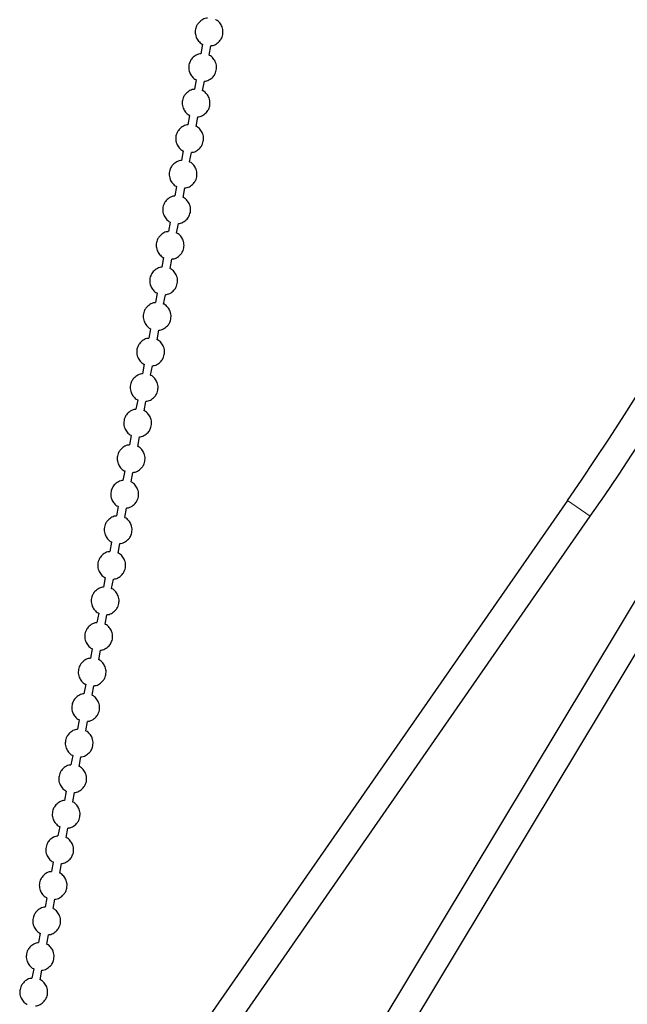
# Model space of a CAD drawing. Header units: millimetres. Extents: x 313 to 1951, y 543 to 2760.
# Tile 22 of 58: x 414 to 523, y 1797 to 1974. Entities that reach past the tile are written whole.
import ezdxf

# ---------------------------------------------------------------- set-up
doc = ezdxf.new("R2010")
doc.units = ezdxf.units.MM
doc.header["$LTSCALE"] = 10
doc.linetypes.add('PHANTOM', pattern=[12.7, 6.35, -1.27, 1.27, -1.27, 1.27, -1.27])

msp = doc.modelspace()

# ---------------------------------------------------------------- linework, layer by layer
at = {"color": 7, "linetype": 'Continuous', "lineweight": 25}
for p, q in [((446.63, 1969.78), (446.32, 1968.08)), ((447.79, 1967.81), (448.1, 1969.51)), ((445.46, 1963.4), (445.15, 1961.7)), ((446.63, 1961.43), (446.94, 1963.13)), ((444.29, 1957.01), (443.98, 1955.31)), ((445.46, 1955.04), (445.77, 1956.74)), ((443.13, 1950.62), (442.82, 1948.92)), ((444.29, 1948.65), (444.6, 1950.35)), ((441.96, 1944.23), (441.65, 1942.53)), ((443.13, 1942.26), (443.44, 1943.97)), ((440.8, 1937.85), (440.49, 1936.15)), ((441.96, 1935.88), (442.27, 1937.58)), ((439.63, 1931.46), (439.32, 1929.76)), ((440.8, 1929.49), (441.11, 1931.19)), ((438.46, 1925.07), (438.15, 1923.37)), ((439.63, 1923.1), (439.94, 1924.8)), ((437.3, 1918.69), (436.99, 1916.99)), ((438.46, 1916.72), (438.77, 1918.42)), ((436.13, 1912.3), (435.82, 1910.6)), ((437.3, 1910.33), (437.61, 1912.03)), ((434.97, 1905.91), (434.66, 1904.21)), ((436.13, 1903.94), (436.44, 1905.64)), ((433.8, 1899.52), (433.49, 1897.82)), ((434.97, 1897.56), (435.28, 1899.26)), ((432.64, 1893.14), (432.33, 1891.44)), ((433.8, 1891.17), (434.11, 1892.87)), ((512.08, 1887.86), (425.25, 1762.7)), ((534.94, 1887.72), (456.36, 1756.94)), ((431.47, 1886.75), (431.16, 1885.05)), ((432.64, 1884.78), (432.95, 1886.48)), ((431.02, 1762.24), (516.19, 1885.01)), ((460.65, 1754.36), (539.23, 1885.14)), ((430.3, 1880.36), (429.99, 1878.66)), ((431.47, 1878.39), (431.78, 1880.09)), ((429.14, 1873.98), (428.83, 1872.28)), ((430.3, 1872.01), (430.61, 1873.71)), ((427.97, 1867.59), (427.66, 1865.89)), ((429.14, 1865.62), (429.45, 1867.32)), ((426.81, 1861.2), (426.5, 1859.5)), ((427.97, 1859.23), (428.28, 1860.93)), ((425.64, 1854.82), (425.33, 1853.12)), ((426.81, 1852.85), (427.12, 1854.55)), ((424.48, 1848.43), (424.16, 1846.73)), ((425.64, 1846.46), (425.95, 1848.16)), ((423.31, 1842.04), (423, 1840.34)), ((424.47, 1840.07), (424.78, 1841.77)), ((422.14, 1835.65), (421.83, 1833.95)), ((423.31, 1833.68), (423.62, 1835.38)), ((420.98, 1829.27), (420.67, 1827.57)), ((422.14, 1827.3), (422.45, 1829)), ((419.81, 1822.88), (419.5, 1821.18)), ((420.98, 1820.91), (421.29, 1822.61)), ((418.65, 1816.49), (418.34, 1814.79)), ((419.81, 1814.52), (420.12, 1816.22)), ((417.48, 1810.11), (417.17, 1808.41)), ((418.65, 1808.14), (418.96, 1809.84)), ((416.31, 1803.72), (416, 1802.02)), ((417.48, 1801.75), (417.79, 1803.45))]:
    msp.add_line(p, q, dxfattribs=at)
at = {"color": 7, "linetype": 'PHANTOM', "lineweight": 18}
msp.add_line((512.08, 1887.86), (516.19, 1885.01), dxfattribs=at)
at = {"color": 7, "linetype": 'Continuous', "lineweight": 25}
for radius, end in [(513.95, 356.6943), (518.95, 356.7023)]:
    msp.add_arc((89.81, 2180.83), radius, 325.2469, end, dxfattribs=at)
for points, knots in [([(447.48, 1974.45), (447.42, 1974.45), (447.06, 1974.45), (446.43, 1974.14), (445.81, 1973.58), (445.47, 1972.98), (445.28, 1972.34), (445.27, 1971.69), (445.48, 1970.96), (445.87, 1970.34), (446.31, 1969.9), (446.6, 1969.8), (446.63, 1969.79)], [0, 0, 0, 0, 0.027677, 0.170581, 0.318666, 0.420799, 0.494797, 0.637545, 0.721266, 0.85165, 0.988624, 1, 1, 1, 1]), ([(450.24, 1971.51), (450.27, 1971.81), (450.32, 1972.29), (450.1, 1973.02), (449.71, 1973.64), (449.27, 1974.08), (448.98, 1974.18), (448.96, 1974.19)], [0, 0, 0, 0, 0.282556, 0.448274, 0.706356, 0.977482, 1, 1, 1, 1]), ([(448.11, 1969.54), (448.16, 1969.54), (448.52, 1969.53), (449.15, 1969.85), (449.77, 1970.4), (450.12, 1971), (450.21, 1971.36), (450.24, 1971.51)], [0, 0, 0, 0, 0.055937, 0.344751, 0.644035, 0.850449, 1, 1, 1, 1]), ([(446.31, 1968.06), (446.25, 1968.06), (445.89, 1968.06), (445.26, 1967.75), (444.64, 1967.2), (444.31, 1966.59), (444.12, 1965.95), (444.11, 1965.3), (444.31, 1964.57), (444.71, 1963.95), (445.14, 1963.51), (445.44, 1963.41), (445.46, 1963.4)], [0, 0, 0, 0, 0.027677, 0.170581, 0.318666, 0.420799, 0.494797, 0.637545, 0.721266, 0.85165, 0.988624, 1, 1, 1, 1]), ([(449.08, 1965.12), (449.11, 1965.43), (449.15, 1965.9), (448.94, 1966.64), (448.54, 1967.26), (448.11, 1967.7), (447.81, 1967.8), (447.79, 1967.8)], [0, 0, 0, 0, 0.282556, 0.448274, 0.706356, 0.977482, 1, 1, 1, 1]), ([(446.94, 1963.15), (447, 1963.15), (447.36, 1963.15), (447.99, 1963.46), (448.61, 1964.01), (448.95, 1964.62), (449.04, 1964.97), (449.08, 1965.12)], [0, 0, 0, 0, 0.055937, 0.3447508, 0.6440353, 0.8504493, 1, 1, 1, 1]), ([(445.15, 1961.67), (445.09, 1961.67), (444.73, 1961.68), (444.1, 1961.36), (443.47, 1960.81), (443.14, 1960.21), (442.95, 1959.56), (442.94, 1958.92), (443.15, 1958.19), (443.54, 1957.57), (443.98, 1957.13), (444.27, 1957.03), (444.3, 1957.02)], [0, 0, 0, 0, 0.027677, 0.170581, 0.318666, 0.420799, 0.494797, 0.637545, 0.721266, 0.85165, 0.988624, 1, 1, 1, 1]), ([(447.91, 1958.74), (447.94, 1959.04), (447.98, 1959.52), (447.77, 1960.25), (447.38, 1960.87), (446.94, 1961.31), (446.65, 1961.41), (446.62, 1961.42)], [0, 0, 0, 0, 0.282556, 0.448274, 0.706356, 0.977482, 1, 1, 1, 1]), ([(445.77, 1956.76), (445.83, 1956.76), (446.19, 1956.76), (446.82, 1957.07), (447.44, 1957.63), (447.78, 1958.23), (447.87, 1958.59), (447.91, 1958.74)], [0, 0, 0, 0, 0.055937, 0.344751, 0.644035, 0.850449, 1, 1, 1, 1]), ([(443.98, 1955.29), (443.92, 1955.29), (443.56, 1955.29), (442.93, 1954.97), (442.31, 1954.42), (441.98, 1953.82), (441.78, 1953.17), (441.78, 1952.53), (441.98, 1951.8), (442.38, 1951.18), (442.81, 1950.74), (443.11, 1950.64), (443.13, 1950.63)], [0, 0, 0, 0, 0.0276774, 0.1705815, 0.3186664, 0.4207994, 0.4947965, 0.6375448, 0.721266, 0.8516498, 0.9886239, 1, 1, 1, 1]), ([(446.75, 1952.35), (446.77, 1952.65), (446.82, 1953.13), (446.61, 1953.86), (446.21, 1954.48), (445.78, 1954.92), (445.48, 1955.02), (445.46, 1955.03)], [0, 0, 0, 0, 0.282556, 0.448274, 0.706356, 0.977482, 1, 1, 1, 1]), ([(444.61, 1950.38), (444.67, 1950.37), (445.03, 1950.37), (445.66, 1950.69), (446.28, 1951.24), (446.62, 1951.84), (446.71, 1952.2), (446.75, 1952.35)], [0, 0, 0, 0, 0.055937, 0.344751, 0.644035, 0.850449, 1, 1, 1, 1]), ([(442.81, 1948.9), (442.76, 1948.9), (442.4, 1948.9), (441.77, 1948.59), (441.14, 1948.04), (440.81, 1947.43), (440.62, 1946.79), (440.61, 1946.14), (440.81, 1945.41), (441.21, 1944.79), (441.65, 1944.35), (441.94, 1944.25), (441.96, 1944.24)], [0, 0, 0, 0, 0.027677, 0.170581, 0.318666, 0.420799, 0.494797, 0.637545, 0.721266, 0.85165, 0.988624, 1, 1, 1, 1]), ([(445.58, 1945.96), (445.61, 1946.26), (445.65, 1946.74), (445.44, 1947.47), (445.05, 1948.09), (444.61, 1948.54), (444.31, 1948.63), (444.29, 1948.64)], [0, 0, 0, 0, 0.282556, 0.448274, 0.706356, 0.977482, 1, 1, 1, 1]), ([(443.44, 1943.99), (443.5, 1943.99), (443.86, 1943.98), (444.49, 1944.3), (445.11, 1944.85), (445.45, 1945.45), (445.54, 1945.81), (445.58, 1945.96)], [0, 0, 0, 0, 0.055937, 0.344751, 0.644035, 0.850449, 1, 1, 1, 1]), ([(441.65, 1942.51), (441.59, 1942.51), (441.23, 1942.51), (440.6, 1942.2), (439.98, 1941.65), (439.64, 1941.04), (439.45, 1940.4), (439.45, 1939.75), (439.65, 1939.03), (440.04, 1938.4), (440.48, 1937.96), (440.78, 1937.86), (440.8, 1937.86)], [0, 0, 0, 0, 0.027677, 0.170581, 0.318666, 0.420799, 0.494797, 0.637545, 0.721266, 0.85165, 0.988624, 1, 1, 1, 1]), ([(444.42, 1939.58), (444.44, 1939.88), (444.49, 1940.36), (444.27, 1941.09), (443.88, 1941.71), (443.44, 1942.15), (443.15, 1942.25), (443.13, 1942.26)], [0, 0, 0, 0, 0.282556, 0.448274, 0.706356, 0.977482, 1, 1, 1, 1]), ([(442.28, 1937.6), (442.33, 1937.6), (442.69, 1937.6), (443.33, 1937.91), (443.94, 1938.46), (444.29, 1939.07), (444.38, 1939.43), (444.42, 1939.58)], [0, 0, 0, 0, 0.055937, 0.344751, 0.644035, 0.850449, 1, 1, 1, 1]), ([(440.48, 1936.12), (440.42, 1936.12), (440.06, 1936.13), (439.43, 1935.81), (438.81, 1935.26), (438.48, 1934.66), (438.29, 1934.01), (438.28, 1933.37), (438.48, 1932.64), (438.88, 1932.02), (439.31, 1931.58), (439.61, 1931.48), (439.63, 1931.47)], [0, 0, 0, 0, 0.027677, 0.170581, 0.318666, 0.420799, 0.494797, 0.637545, 0.721266, 0.85165, 0.988624, 1, 1, 1, 1]), ([(443.25, 1933.19), (443.28, 1933.49), (443.32, 1933.97), (443.11, 1934.7), (442.71, 1935.32), (442.28, 1935.76), (441.98, 1935.86), (441.96, 1935.87)], [0, 0, 0, 0, 0.282556, 0.448274, 0.706356, 0.977482, 1, 1, 1, 1]), ([(441.11, 1931.21), (441.17, 1931.21), (441.53, 1931.21), (442.16, 1931.52), (442.78, 1932.08), (443.12, 1932.68), (443.21, 1933.04), (443.25, 1933.19)], [0, 0, 0, 0, 0.055937, 0.344751, 0.644035, 0.850449, 1, 1, 1, 1]), ([(439.32, 1929.74), (439.26, 1929.74), (438.9, 1929.74), (438.27, 1929.43), (437.65, 1928.87), (437.31, 1928.27), (437.12, 1927.63), (437.11, 1926.98), (437.32, 1926.25), (437.71, 1925.63), (438.15, 1925.19), (438.44, 1925.09), (438.47, 1925.08)], [0, 0, 0, 0, 0.027677, 0.170581, 0.318666, 0.420799, 0.494797, 0.637545, 0.721266, 0.85165, 0.988624, 1, 1, 1, 1]), ([(442.08, 1926.8), (442.11, 1927.1), (442.15, 1927.58), (441.94, 1928.31), (441.55, 1928.93), (441.11, 1929.37), (440.82, 1929.47), (440.79, 1929.48)], [0, 0, 0, 0, 0.282556, 0.448274, 0.706356, 0.977482, 1, 1, 1, 1]), ([(439.94, 1924.83), (440, 1924.83), (440.36, 1924.82), (440.99, 1925.14), (441.61, 1925.69), (441.95, 1926.29), (442.05, 1926.65), (442.08, 1926.8)], [0, 0, 0, 0, 0.055937, 0.344751, 0.644035, 0.850449, 1, 1, 1, 1]), ([(438.15, 1923.35), (438.09, 1923.35), (437.73, 1923.35), (437.1, 1923.04), (436.48, 1922.49), (436.15, 1921.88), (435.96, 1921.24), (435.95, 1920.59), (436.15, 1919.86), (436.55, 1919.24), (436.98, 1918.8), (437.28, 1918.7), (437.3, 1918.7)], [0, 0, 0, 0, 0.027677, 0.170581, 0.318666, 0.420799, 0.494797, 0.637545, 0.721266, 0.85165, 0.988624, 1, 1, 1, 1]), ([(440.92, 1920.42), (440.95, 1920.72), (440.99, 1921.19), (440.78, 1921.93), (440.38, 1922.55), (439.95, 1922.99), (439.65, 1923.09), (439.63, 1923.09)], [0, 0, 0, 0, 0.282556, 0.4482738, 0.7063556, 0.9774822, 1, 1, 1, 1]), ([(438.78, 1918.44), (438.84, 1918.44), (439.2, 1918.44), (439.83, 1918.75), (440.45, 1919.3), (440.79, 1919.91), (440.88, 1920.26), (440.92, 1920.42)], [0, 0, 0, 0, 0.055937, 0.344751, 0.644035, 0.850449, 1, 1, 1, 1]), ([(436.98, 1916.96), (436.93, 1916.96), (436.57, 1916.97), (435.94, 1916.65), (435.31, 1916.1), (434.98, 1915.5), (434.79, 1914.85), (434.78, 1914.21), (434.98, 1913.48), (435.38, 1912.86), (435.82, 1912.42), (436.11, 1912.32), (436.13, 1912.31)], [0, 0, 0, 0, 0.027677, 0.170581, 0.318666, 0.420799, 0.494797, 0.637545, 0.721266, 0.85165, 0.988624, 1, 1, 1, 1]), ([(439.75, 1914.03), (439.78, 1914.33), (439.82, 1914.81), (439.61, 1915.54), (439.22, 1916.16), (438.78, 1916.6), (438.49, 1916.7), (438.46, 1916.71)], [0, 0, 0, 0, 0.282556, 0.448274, 0.706356, 0.977482, 1, 1, 1, 1]), ([(437.61, 1912.05), (437.67, 1912.05), (438.03, 1912.05), (438.66, 1912.36), (439.28, 1912.92), (439.62, 1913.52), (439.71, 1913.88), (439.75, 1914.03)], [0, 0, 0, 0, 0.055937, 0.344751, 0.644035, 0.850449, 1, 1, 1, 1]), ([(435.82, 1910.58), (435.76, 1910.58), (435.4, 1910.58), (434.77, 1910.27), (434.15, 1909.71), (433.81, 1909.11), (433.62, 1908.46), (433.62, 1907.82), (433.82, 1907.09), (434.22, 1906.47), (434.65, 1906.03), (434.95, 1905.93), (434.97, 1905.92)], [0, 0, 0, 0, 0.027677, 0.170581, 0.318666, 0.420799, 0.494797, 0.637545, 0.721266, 0.85165, 0.988624, 1, 1, 1, 1]), ([(438.59, 1907.64), (438.61, 1907.94), (438.66, 1908.42), (438.44, 1909.15), (438.05, 1909.77), (437.61, 1910.21), (437.32, 1910.31), (437.3, 1910.32)], [0, 0, 0, 0, 0.282556, 0.448274, 0.706356, 0.977482, 1, 1, 1, 1]), ([(436.45, 1905.67), (436.51, 1905.67), (436.86, 1905.66), (437.5, 1905.98), (438.12, 1906.53), (438.46, 1907.13), (438.55, 1907.49), (438.59, 1907.64)], [0, 0, 0, 0, 0.055937, 0.344751, 0.644035, 0.850449, 1, 1, 1, 1]), ([(434.65, 1904.19), (434.59, 1904.19), (434.24, 1904.19), (433.6, 1903.88), (432.98, 1903.33), (432.65, 1902.72), (432.46, 1902.08), (432.45, 1901.43), (432.65, 1900.7), (433.05, 1900.08), (433.49, 1899.64), (433.78, 1899.54), (433.8, 1899.53)], [0, 0, 0, 0, 0.027677, 0.170581, 0.318666, 0.420799, 0.494797, 0.637545, 0.721266, 0.85165, 0.988624, 1, 1, 1, 1]), ([(437.42, 1901.25), (437.45, 1901.56), (437.49, 1902.03), (437.28, 1902.76), (436.89, 1903.39), (436.45, 1903.83), (436.15, 1903.93), (436.13, 1903.93)], [0, 0, 0, 0, 0.282556, 0.448274, 0.706356, 0.977482, 1, 1, 1, 1]), ([(435.28, 1899.28), (435.34, 1899.28), (435.7, 1899.28), (436.33, 1899.59), (436.95, 1900.14), (437.29, 1900.74), (437.38, 1901.1), (437.42, 1901.25)], [0, 0, 0, 0, 0.055937, 0.344751, 0.644035, 0.850449, 1, 1, 1, 1]), ([(433.49, 1897.8), (433.43, 1897.8), (433.07, 1897.8), (432.44, 1897.49), (431.82, 1896.94), (431.48, 1896.33), (431.29, 1895.69), (431.28, 1895.05), (431.49, 1894.32), (431.88, 1893.69), (432.32, 1893.25), (432.61, 1893.15), (432.64, 1893.15)], [0, 0, 0, 0, 0.0276774, 0.1705815, 0.3186664, 0.4207994, 0.4947965, 0.6375448, 0.721266, 0.8516498, 0.9886239, 1, 1, 1, 1]), ([(436.25, 1894.87), (436.28, 1895.17), (436.33, 1895.65), (436.11, 1896.38), (435.72, 1897), (435.28, 1897.44), (434.99, 1897.54), (434.97, 1897.55)], [0, 0, 0, 0, 0.282556, 0.448274, 0.706356, 0.977482, 1, 1, 1, 1]), ([(434.12, 1892.89), (434.17, 1892.89), (434.53, 1892.89), (435.16, 1893.2), (435.78, 1893.75), (436.13, 1894.36), (436.22, 1894.72), (436.25, 1894.87)], [0, 0, 0, 0, 0.055937, 0.344751, 0.644035, 0.850449, 1, 1, 1, 1]), ([(432.32, 1891.41), (432.26, 1891.41), (431.9, 1891.42), (431.27, 1891.1), (430.65, 1890.55), (430.32, 1889.95), (430.13, 1889.3), (430.12, 1888.66), (430.32, 1887.93), (430.72, 1887.31), (431.15, 1886.87), (431.45, 1886.77), (431.47, 1886.76)], [0, 0, 0, 0, 0.027677, 0.170581, 0.318666, 0.420799, 0.494797, 0.637545, 0.721266, 0.85165, 0.988624, 1, 1, 1, 1]), ([(435.09, 1888.48), (435.12, 1888.78), (435.16, 1889.26), (434.95, 1889.99), (434.55, 1890.61), (434.12, 1891.05), (433.82, 1891.15), (433.8, 1891.16)], [0, 0, 0, 0, 0.282556, 0.448274, 0.706356, 0.977482, 1, 1, 1, 1]), ([(432.95, 1886.5), (433.01, 1886.5), (433.37, 1886.5), (434, 1886.81), (434.62, 1887.37), (434.96, 1887.97), (435.05, 1888.33), (435.09, 1888.48)], [0, 0, 0, 0, 0.055937, 0.344751, 0.644035, 0.850449, 1, 1, 1, 1]), ([(431.16, 1885.03), (431.1, 1885.03), (430.74, 1885.03), (430.11, 1884.72), (429.48, 1884.17), (429.15, 1883.56), (428.96, 1882.92), (428.95, 1882.27), (429.16, 1881.54), (429.55, 1880.92), (429.99, 1880.48), (430.28, 1880.38), (430.31, 1880.37)], [0, 0, 0, 0, 0.0276774, 0.1705815, 0.3186664, 0.4207994, 0.4947965, 0.6375448, 0.721266, 0.8516498, 0.9886239, 1, 1, 1, 1]), ([(433.92, 1882.09), (433.95, 1882.39), (433.99, 1882.87), (433.78, 1883.6), (433.39, 1884.22), (432.95, 1884.66), (432.66, 1884.76), (432.63, 1884.77)], [0, 0, 0, 0, 0.282556, 0.4482738, 0.7063556, 0.9774822, 1, 1, 1, 1]), ([(431.78, 1880.12), (431.84, 1880.12), (432.2, 1880.11), (432.83, 1880.43), (433.45, 1880.98), (433.79, 1881.58), (433.89, 1881.94), (433.92, 1882.09)], [0, 0, 0, 0, 0.055937, 0.344751, 0.644035, 0.850449, 1, 1, 1, 1]), ([(429.99, 1878.64), (429.93, 1878.64), (429.57, 1878.64), (428.94, 1878.33), (428.32, 1877.78), (427.99, 1877.17), (427.79, 1876.53), (427.79, 1875.88), (427.99, 1875.16), (428.39, 1874.53), (428.82, 1874.09), (429.12, 1873.99), (429.14, 1873.99)], [0, 0, 0, 0, 0.0276774, 0.1705815, 0.3186664, 0.4207994, 0.4947965, 0.6375448, 0.721266, 0.8516498, 0.9886239, 1, 1, 1, 1]), ([(432.76, 1875.71), (432.78, 1876.01), (432.83, 1876.49), (432.62, 1877.22), (432.22, 1877.84), (431.79, 1878.28), (431.49, 1878.38), (431.47, 1878.38)], [0, 0, 0, 0, 0.282556, 0.448274, 0.706356, 0.977482, 1, 1, 1, 1]), ([(430.62, 1873.73), (430.68, 1873.73), (431.04, 1873.73), (431.67, 1874.04), (432.29, 1874.59), (432.63, 1875.2), (432.72, 1875.56), (432.76, 1875.71)], [0, 0, 0, 0, 0.055937, 0.344751, 0.644035, 0.850449, 1, 1, 1, 1]), ([(428.82, 1872.25), (428.77, 1872.25), (428.41, 1872.26), (427.78, 1871.94), (427.15, 1871.39), (426.82, 1870.79), (426.63, 1870.14), (426.62, 1869.5), (426.82, 1868.77), (427.22, 1868.15), (427.66, 1867.71), (427.95, 1867.61), (427.97, 1867.6)], [0, 0, 0, 0, 0.027677, 0.170581, 0.318666, 0.420799, 0.494797, 0.637545, 0.721266, 0.85165, 0.988624, 1, 1, 1, 1]), ([(431.59, 1869.32), (431.62, 1869.62), (431.66, 1870.1), (431.45, 1870.83), (431.06, 1871.45), (430.62, 1871.89), (430.32, 1871.99), (430.3, 1872)], [0, 0, 0, 0, 0.282556, 0.448274, 0.706356, 0.977482, 1, 1, 1, 1]), ([(429.45, 1867.34), (429.51, 1867.34), (429.87, 1867.34), (430.5, 1867.65), (431.12, 1868.21), (431.46, 1868.81), (431.55, 1869.17), (431.59, 1869.32)], [0, 0, 0, 0, 0.055937, 0.344751, 0.644035, 0.850449, 1, 1, 1, 1]), ([(427.66, 1865.87), (427.6, 1865.87), (427.24, 1865.87), (426.61, 1865.56), (425.99, 1865), (425.65, 1864.4), (425.46, 1863.76), (425.46, 1863.11), (425.66, 1862.38), (426.06, 1861.76), (426.49, 1861.32), (426.79, 1861.22), (426.81, 1861.21)], [0, 0, 0, 0, 0.027677, 0.170581, 0.318666, 0.420799, 0.494797, 0.637545, 0.721266, 0.85165, 0.988624, 1, 1, 1, 1]), ([(430.43, 1862.93), (430.45, 1863.23), (430.5, 1863.71), (430.28, 1864.44), (429.89, 1865.06), (429.45, 1865.5), (429.16, 1865.6), (429.14, 1865.61)], [0, 0, 0, 0, 0.282556, 0.448274, 0.706356, 0.977482, 1, 1, 1, 1]), ([(428.29, 1860.96), (428.34, 1860.96), (428.7, 1860.95), (429.34, 1861.27), (429.95, 1861.82), (430.3, 1862.42), (430.39, 1862.78), (430.43, 1862.93)], [0, 0, 0, 0, 0.055937, 0.344751, 0.644035, 0.850449, 1, 1, 1, 1]), ([(426.49, 1859.48), (426.43, 1859.48), (426.07, 1859.48), (425.44, 1859.17), (424.82, 1858.62), (424.49, 1858.01), (424.3, 1857.37), (424.29, 1856.72), (424.49, 1855.99), (424.89, 1855.37), (425.32, 1854.93), (425.62, 1854.83), (425.64, 1854.82)], [0, 0, 0, 0, 0.027677, 0.170581, 0.318666, 0.420799, 0.494797, 0.637545, 0.721266, 0.85165, 0.988624, 1, 1, 1, 1]), ([(429.26, 1856.54), (429.29, 1856.85), (429.33, 1857.32), (429.12, 1858.06), (428.72, 1858.68), (428.29, 1859.12), (427.99, 1859.22), (427.97, 1859.22)], [0, 0, 0, 0, 0.282556, 0.448274, 0.706356, 0.977482, 1, 1, 1, 1]), ([(427.12, 1854.57), (427.18, 1854.57), (427.54, 1854.57), (428.17, 1854.88), (428.79, 1855.43), (429.13, 1856.04), (429.22, 1856.39), (429.26, 1856.54)], [0, 0, 0, 0, 0.055937, 0.344751, 0.644035, 0.850449, 1, 1, 1, 1]), ([(425.33, 1853.09), (425.27, 1853.09), (424.91, 1853.1), (424.28, 1852.78), (423.66, 1852.23), (423.32, 1851.63), (423.13, 1850.98), (423.12, 1850.34), (423.33, 1849.61), (423.72, 1848.99), (424.16, 1848.55), (424.45, 1848.45), (424.48, 1848.44)], [0, 0, 0, 0, 0.027677, 0.170581, 0.318666, 0.420799, 0.494797, 0.637545, 0.721266, 0.85165, 0.988624, 1, 1, 1, 1]), ([(428.09, 1850.16), (428.12, 1850.46), (428.16, 1850.94), (427.95, 1851.67), (427.56, 1852.29), (427.12, 1852.73), (426.83, 1852.83), (426.8, 1852.84)], [0, 0, 0, 0, 0.282556, 0.448274, 0.706356, 0.977482, 1, 1, 1, 1]), ([(425.95, 1848.18), (426.01, 1848.18), (426.37, 1848.18), (427, 1848.49), (427.62, 1849.04), (427.96, 1849.65), (428.06, 1850.01), (428.09, 1850.16)], [0, 0, 0, 0, 0.055937, 0.344751, 0.644035, 0.850449, 1, 1, 1, 1]), ([(424.16, 1846.71), (424.1, 1846.71), (423.74, 1846.71), (423.11, 1846.39), (422.49, 1845.84), (422.16, 1845.24), (421.97, 1844.59), (421.96, 1843.95), (422.16, 1843.22), (422.56, 1842.6), (422.99, 1842.16), (423.29, 1842.06), (423.31, 1842.05)], [0, 0, 0, 0, 0.027677, 0.170581, 0.318666, 0.420799, 0.494797, 0.637545, 0.721266, 0.85165, 0.988624, 1, 1, 1, 1]), ([(426.93, 1843.77), (426.96, 1844.07), (427, 1844.55), (426.79, 1845.28), (426.39, 1845.9), (425.96, 1846.34), (425.66, 1846.44), (425.64, 1846.45)], [0, 0, 0, 0, 0.282556, 0.448274, 0.706356, 0.977482, 1, 1, 1, 1]), ([(424.79, 1841.8), (424.85, 1841.79), (425.21, 1841.79), (425.84, 1842.11), (426.46, 1842.66), (426.8, 1843.26), (426.89, 1843.62), (426.93, 1843.77)], [0, 0, 0, 0, 0.055937, 0.344751, 0.644035, 0.850449, 1, 1, 1, 1]), ([(422.99, 1840.32), (422.94, 1840.32), (422.58, 1840.32), (421.95, 1840.01), (421.32, 1839.46), (420.99, 1838.85), (420.8, 1838.21), (420.79, 1837.56), (420.99, 1836.83), (421.39, 1836.21), (421.83, 1835.77), (422.12, 1835.67), (422.15, 1835.66)], [0, 0, 0, 0, 0.027677, 0.170581, 0.318666, 0.420799, 0.494797, 0.637545, 0.721266, 0.85165, 0.988624, 1, 1, 1, 1]), ([(425.76, 1837.38), (425.79, 1837.68), (425.83, 1838.16), (425.62, 1838.89), (425.23, 1839.51), (424.79, 1839.96), (424.5, 1840.05), (424.47, 1840.06)], [0, 0, 0, 0, 0.282556, 0.448274, 0.706356, 0.977482, 1, 1, 1, 1]), ([(423.62, 1835.41), (423.68, 1835.41), (424.04, 1835.4), (424.67, 1835.72), (425.29, 1836.27), (425.63, 1836.87), (425.72, 1837.23), (425.76, 1837.38)], [0, 0, 0, 0, 0.055937, 0.3447508, 0.6440353, 0.8504493, 1, 1, 1, 1]), ([(421.83, 1833.93), (421.77, 1833.93), (421.41, 1833.93), (420.78, 1833.62), (420.16, 1833.07), (419.82, 1832.46), (419.63, 1831.82), (419.63, 1831.17), (419.83, 1830.45), (420.23, 1829.82), (420.66, 1829.38), (420.96, 1829.28), (420.98, 1829.28)], [0, 0, 0, 0, 0.027677, 0.170581, 0.318666, 0.420799, 0.494797, 0.637545, 0.721266, 0.85165, 0.988624, 1, 1, 1, 1]), ([(424.6, 1831), (424.62, 1831.3), (424.67, 1831.78), (424.45, 1832.51), (424.06, 1833.13), (423.62, 1833.57), (423.33, 1833.67), (423.31, 1833.68)], [0, 0, 0, 0, 0.282556, 0.448274, 0.706356, 0.977482, 1, 1, 1, 1]), ([(422.46, 1829.02), (422.52, 1829.02), (422.87, 1829.02), (423.51, 1829.33), (424.13, 1829.88), (424.47, 1830.49), (424.56, 1830.85), (424.6, 1831)], [0, 0, 0, 0, 0.055937, 0.344751, 0.644035, 0.850449, 1, 1, 1, 1]), ([(420.66, 1827.54), (420.6, 1827.54), (420.25, 1827.55), (419.61, 1827.23), (418.99, 1826.68), (418.66, 1826.08), (418.47, 1825.43), (418.46, 1824.79), (418.66, 1824.06), (419.06, 1823.44), (419.5, 1823), (419.79, 1822.9), (419.81, 1822.89)], [0, 0, 0, 0, 0.027677, 0.170581, 0.318666, 0.420799, 0.494797, 0.637545, 0.721266, 0.85165, 0.988624, 1, 1, 1, 1]), ([(423.43, 1824.61), (423.46, 1824.91), (423.5, 1825.39), (423.29, 1826.12), (422.9, 1826.74), (422.46, 1827.18), (422.16, 1827.28), (422.14, 1827.29)], [0, 0, 0, 0, 0.282556, 0.448274, 0.706356, 0.977482, 1, 1, 1, 1]), ([(421.29, 1822.63), (421.35, 1822.63), (421.71, 1822.63), (422.34, 1822.94), (422.96, 1823.5), (423.3, 1824.1), (423.39, 1824.46), (423.43, 1824.61)], [0, 0, 0, 0, 0.055937, 0.344751, 0.644035, 0.850449, 1, 1, 1, 1]), ([(419.5, 1821.16), (419.44, 1821.16), (419.08, 1821.16), (418.45, 1820.85), (417.83, 1820.29), (417.49, 1819.69), (417.3, 1819.05), (417.3, 1818.4), (417.5, 1817.67), (417.89, 1817.05), (418.33, 1816.61), (418.63, 1816.51), (418.65, 1816.5)], [0, 0, 0, 0, 0.027677, 0.170581, 0.318666, 0.420799, 0.494797, 0.637545, 0.721266, 0.85165, 0.988624, 1, 1, 1, 1]), ([(422.27, 1818.22), (422.29, 1818.52), (422.34, 1819), (422.12, 1819.73), (421.73, 1820.35), (421.29, 1820.79), (421, 1820.89), (420.98, 1820.9)], [0, 0, 0, 0, 0.282556, 0.448274, 0.706356, 0.977482, 1, 1, 1, 1]), ([(420.13, 1816.25), (420.18, 1816.25), (420.54, 1816.24), (421.18, 1816.56), (421.79, 1817.11), (422.14, 1817.71), (422.23, 1818.07), (422.27, 1818.22)], [0, 0, 0, 0, 0.055937, 0.344751, 0.644035, 0.850449, 1, 1, 1, 1]), ([(418.33, 1814.77), (418.27, 1814.77), (417.91, 1814.77), (417.28, 1814.46), (416.66, 1813.91), (416.33, 1813.3), (416.14, 1812.66), (416.13, 1812.01), (416.33, 1811.28), (416.73, 1810.66), (417.16, 1810.22), (417.46, 1810.12), (417.48, 1810.12)], [0, 0, 0, 0, 0.027677, 0.170581, 0.318666, 0.420799, 0.494797, 0.637545, 0.721266, 0.85165, 0.988624, 1, 1, 1, 1]), ([(421.1, 1811.84), (421.13, 1812.14), (421.17, 1812.61), (420.96, 1813.35), (420.56, 1813.97), (420.13, 1814.41), (419.83, 1814.51), (419.81, 1814.51)], [0, 0, 0, 0, 0.282556, 0.448274, 0.706356, 0.977482, 1, 1, 1, 1]), ([(418.96, 1809.86), (419.02, 1809.86), (419.38, 1809.86), (420.01, 1810.17), (420.63, 1810.72), (420.97, 1811.33), (421.06, 1811.68), (421.1, 1811.84)], [0, 0, 0, 0, 0.055937, 0.344751, 0.644035, 0.850449, 1, 1, 1, 1]), ([(417.17, 1808.38), (417.11, 1808.38), (416.75, 1808.39), (416.12, 1808.07), (415.5, 1807.52), (415.16, 1806.92), (414.97, 1806.27), (414.96, 1805.63), (415.17, 1804.9), (415.56, 1804.28), (416, 1803.84), (416.29, 1803.74), (416.32, 1803.73)], [0, 0, 0, 0, 0.027677, 0.170581, 0.318666, 0.420799, 0.494797, 0.637545, 0.721266, 0.85165, 0.988624, 1, 1, 1, 1]), ([(419.93, 1805.45), (419.96, 1805.75), (420, 1806.23), (419.79, 1806.96), (419.4, 1807.58), (418.96, 1808.02), (418.67, 1808.12), (418.64, 1808.13)], [0, 0, 0, 0, 0.282556, 0.448274, 0.706356, 0.977482, 1, 1, 1, 1]), ([(417.79, 1803.47), (417.85, 1803.47), (418.21, 1803.47), (418.84, 1803.78), (419.46, 1804.34), (419.8, 1804.94), (419.9, 1805.3), (419.93, 1805.45)], [0, 0, 0, 0, 0.055937, 0.3447508, 0.6440353, 0.8504493, 1, 1, 1, 1]), ([(416, 1802), (415.94, 1802), (415.58, 1802), (414.95, 1801.69), (414.33, 1801.13), (414, 1800.53), (413.81, 1799.88), (413.8, 1799.24), (414, 1798.51), (414.4, 1797.89), (414.83, 1797.45), (415.13, 1797.35), (415.15, 1797.34)], [0, 0, 0, 0, 0.027677, 0.170581, 0.318666, 0.420799, 0.494797, 0.637545, 0.721266, 0.85165, 0.988624, 1, 1, 1, 1]), ([(418.77, 1799.06), (418.79, 1799.36), (418.84, 1799.84), (418.63, 1800.57), (418.23, 1801.19), (417.8, 1801.63), (417.5, 1801.73), (417.48, 1801.74)], [0, 0, 0, 0, 0.282556, 0.448274, 0.706356, 0.977482, 1, 1, 1, 1]), ([(416.63, 1797.09), (416.69, 1797.09), (417.05, 1797.08), (417.68, 1797.4), (418.3, 1797.95), (418.64, 1798.55), (418.73, 1798.91), (418.77, 1799.06)], [0, 0, 0, 0, 0.055937, 0.344751, 0.644035, 0.850449, 1, 1, 1, 1])]:
    msp.add_open_spline(points, degree=3, knots=knots, dxfattribs=at)

doc.saveas('drawing.dxf')
